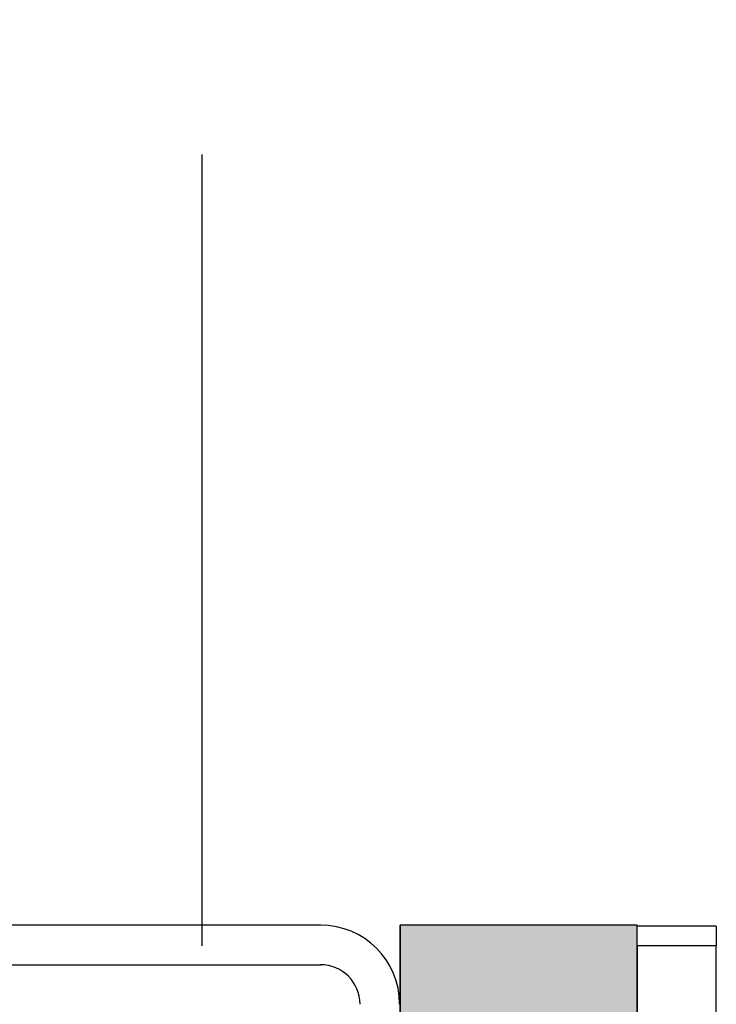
# Model space of a CAD drawing. Extents: x 2 to 87, y -108 to 11.
# Tile 84 of 256: x 13.2545 to 13.3426, y -45.1925 to -45.068. Entities that reach past the tile are written whole.
import ezdxf

# ---------------------------------------------------------------- set-up
doc = ezdxf.new("R2010")
doc.units = 0
doc.header["$MEASUREMENT"] = 0
doc.linetypes.add('$BER_SCHNITTEBENE_1_2_', pattern=[1.001, 0.001, -1])
for name, color, linetype in [('3', 7, 'CONTINUOUS'), ('7', 7, 'CONTINUOUS'), ('8', 7, 'CONTINUOUS')]:
    doc.layers.add(name, color=color, linetype=linetype)

# ---------------------------------------------------------------- blocks, each defined once
blk = doc.blocks.new('*N631')
at = {"layer": '3', "color": 62, "linetype": 'Continuous'}
for p, q in [((0.017, 0), (-0.013, 0)), ((-0.013, -0.035), (-0.013, 0)), ((0.017, -0.035), (0.017, 0)), ((0.017, -0.035), (-0.013, -0.035))]:
    blk.add_line(p, q, dxfattribs=at)
for points in [[(0.017, -0.035), (-0.013, -0.035), (-0.013, 0)], [(0.017, -0.035), (0.017, 0), (-0.013, 0)], [(-0.013, -0.035), (-0.013, -0.035), (-0.013, 0)], [(0.017, -0.035), (0.017, -0.035), (0.017, 0)]]:
    blk.add_solid(points, dxfattribs=at)

msp = doc.modelspace()

# ---------------------------------------------------------------- linework, layer by layer
at = {"layer": '3', "color": 62, "linetype": 'Continuous'}
for p, q in [((13.3326, -45.1825), (13.3026, -45.1825)), ((13.3026, -45.1825), (13.3026, -45.2175)), ((13.3326, -45.2175), (13.3326, -45.1825))]:
    msp.add_line(p, q, dxfattribs=at)
at = {"layer": '7', "color": 62, "linetype": 'Continuous'}
for p, q in [((13.2926, -45.1825), (13.1626, -45.1825)), ((13.3426, -45.1826), (13.3326, -45.1826)), ((13.3426, -45.1826), (13.3426, -45.1851)), ((13.3426, -45.1851), (13.3326, -45.1851)), ((13.3326, -45.1851), (13.3326, -45.3351)), ((13.3426, -45.3351), (13.3426, -45.1851)), ((13.1626, -45.1875), (13.2926, -45.1875))]:
    msp.add_line(p, q, dxfattribs=at)
for radius in [0.01, 0.005]:
    msp.add_arc((13.29255, -45.19248), radius, 0, 90, dxfattribs=at)
at = {"layer": '8', "color": 62, "linetype": '$BER_SCHNITTEBENE_1_2_'}
msp.add_line((13.2776, -45.1851), (13.2776, -42.9101), dxfattribs=at)

# ---------------------------------------------------------------- block references
at = {"layer": '3', "color": 62, "linetype": 'Continuous'}
msp.add_blockref('*N631', (13.3156, -45.1825), dxfattribs=at)

doc.saveas('drawing.dxf')
